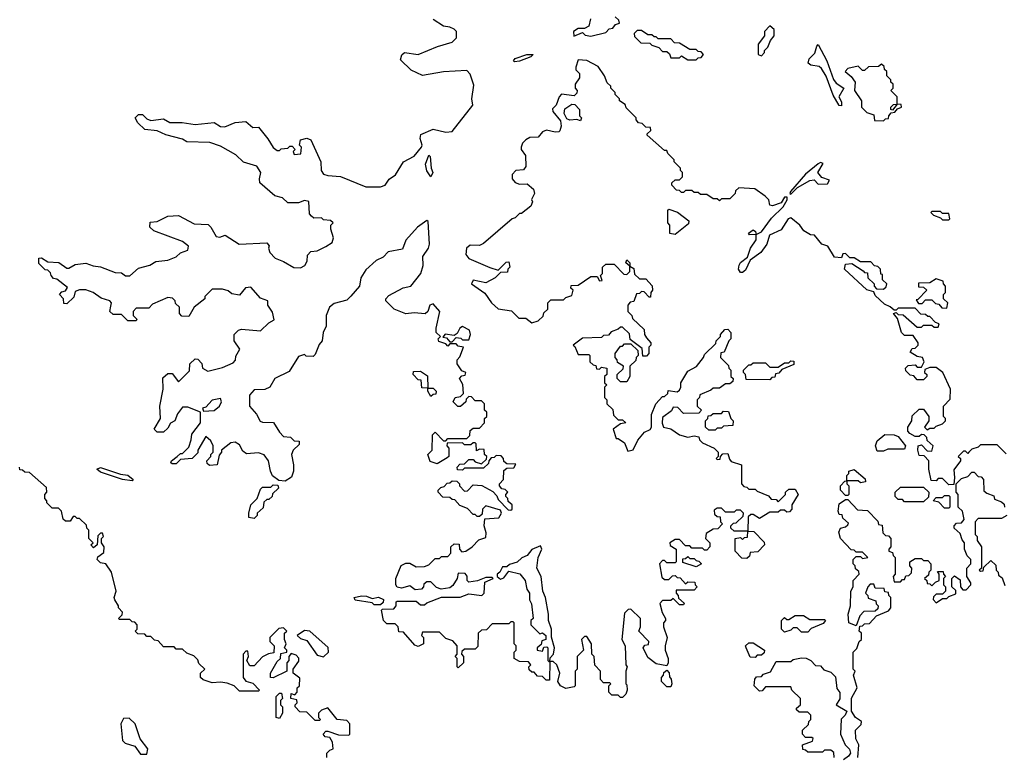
# Model space of a CAD drawing. Extents: x 2737310 to 2869991, y 870230 to 1012730.
# Tile 128 of 256: x 2858201 to 2862879, y 888850 to 892351. Entities that reach past the tile are written whole.
import ezdxf

# ---------------------------------------------------------------- set-up
doc = ezdxf.new("R2010")
doc.units = 0

msp = doc.modelspace()

# ---------------------------------------------------------------- linework, layer by layer
at = {"layer": '0CON02XD'}
for points in [[(2860231.7, 890268.3), (2860185, 890240), (2860151.7, 890251.7), (2860140, 890285), (2860160, 890305), (2860161.7, 890378.3), (2860175, 890390), (2860215, 890350), (2860225, 890350), (2860235, 890360), (2860325, 890360), (2860340, 890375), (2860341.7, 890398.3), (2860355, 890410), (2860385, 890410), (2860410, 890435), (2860410, 890455), (2860420, 890465), (2860420, 890485), (2860410, 890495), (2860410, 890525), (2860395, 890540), (2860365, 890540), (2860348.3, 890558.3), (2860335, 890560), (2860321.7, 890548.3), (2860320, 890535), (2860295, 890512.5), (2860283, 890513), (2860260, 890535), (2860270, 890555), (2860295, 890560), (2860310, 890575), (2860307, 890617), (2860290, 890645), (2860301.7, 890658.3), (2860318.3, 890661.7), (2860320, 890675), (2860301.7, 890681.7), (2860280, 890715), (2860280, 890735), (2860291.7, 890748.3), (2860310, 890795), (2860285, 890800), (2860275, 890810), (2860245, 890810), (2860235, 890800), (2860225, 890810), (2860191.7, 890821.7), (2860190, 890835), (2860200, 890845), (2860180, 890865), (2860180, 890885), (2860196.7, 890965), (2860165, 891000), (2860150, 890995), (2860140, 890965), (2860127, 890953), (2860075, 890957.5), (2860035, 890952.5), (2859980, 890975), (2859940, 891015), (2859940, 891025), (2859955, 891040), (2860023, 891077), (2860060, 891085), (2860107.5, 891145), (2860117.7, 891182.3), (2860116.2, 891225), (2860143.3, 891265), (2860148.8, 891285), (2860142.5, 891392.5), (2860135, 891396.7), (2860091.2, 891365), (2860035, 891302.5), (2860019.3, 891260.7), (2859952.3, 891247.7), (2859928.3, 891221.7), (2859895, 891206.2), (2859845, 891162.5), (2859821.2, 891125), (2859816.1, 891083.9), (2859775, 891037.5), (2859755, 891017.5), (2859695, 891002.5), (2859672.5, 890985), (2859657.5, 890945), (2859657.5, 890895), (2859642.5, 890865), (2859637.5, 890825), (2859623.3, 890806.7), (2859605, 890760), (2859595, 890750), (2859562.5, 890752.5), (2859555, 890760), (2859525, 890750), (2859481.7, 890678.3), (2859413.6, 890646.4), (2859390, 890605), (2859366.1, 890593.9), (2859315, 890592.5), (2859293, 890567), (2859292.5, 890515), (2859326.1, 890476.1), (2859343.6, 890443.6), (2859355, 890437.5), (2859407, 890437), (2859435, 890390), (2859455, 890370), (2859487, 890367), (2859505, 890350), (2859528.3, 890348.3), (2859528.3, 890331.7), (2859500, 890305), (2859492.5, 890285), (2859502.5, 890235), (2859502.5, 890205), (2859493, 890177), (2859461.7, 890158.3), (2859431.7, 890161.7), (2859403, 890183), (2859392.5, 890205), (2859382.5, 890255), (2859363, 890283), (2859335, 890292.5), (2859278.3, 890288.3), (2859260.7, 890300.7), (2859245, 890330), (2859225, 890342.5), (2859205, 890340), (2859160, 890305), (2859160, 890295), (2859148.3, 890281.7), (2859140, 890235), (2859103, 890233), (2859091.7, 890241.7), (2859090, 890255), (2859110, 890275), (2859110, 890285), (2859120, 890295), (2859120, 890325), (2859109.3, 890349.3), (2859085, 890370), (2859047.5, 890305), (2859047, 890293), (2859020, 890265), (2858965, 890260), (2858945, 890240), (2858925, 890240), (2858920, 890245), (2858922.5, 890255), (2858950, 890275), (2858965, 890290), (2858975, 890290), (2859005, 890320), (2859016.4, 890353.6), (2859018.3, 890381.7), (2859060, 890435), (2859060, 890485), (2858999.3, 890509.3), (2858975, 890510), (2858951.7, 890478.3), (2858937.5, 890445), (2858917, 890433), (2858905, 890410), (2858885, 890390), (2858855, 890390), (2858840, 890405), (2858870, 890455), (2858867.5, 890515), (2858882.5, 890595), (2858881.7, 890648.3), (2858905, 890670), (2858925, 890670), (2858955, 890630), (2859008.3, 890681.7), (2859010, 890715), (2859035, 890740), (2859048.3, 890738.3), (2859066.7, 890716.7), (2859070, 890695), (2859095, 890680), (2859165, 890697.5), (2859215, 890720), (2859227, 890733), (2859228.3, 890751.7), (2859247.5, 890785), (2859220, 890825), (2859220, 890855), (2859240, 890875), (2859255, 890880), (2859345, 890872.5), (2859385, 890910), (2859410, 890925), (2859401.7, 890961.7), (2859380, 890995), (2859380, 891015), (2859345, 891027.5), (2859299.3, 891079.3), (2859273.9, 891076.1), (2859245, 891042.5), (2859208.3, 891048.3), (2859191.7, 891061.7), (2859165, 891070), (2859115, 891070), (2859080, 891035), (2859080, 891025), (2859030, 890985), (2859005, 890940), (2858971.7, 890941.7), (2858960, 890955), (2858960, 890985), (2858941.7, 891001.7), (2858940, 891015), (2858927, 891027), (2858905, 891030), (2858831.7, 890998.3), (2858815, 890980), (2858755, 890980), (2858740, 890965), (2858740, 890945), (2858758.3, 890928.3), (2858755, 890920), (2858715, 890920), (2858685, 890950), (2858645, 890950), (2858630, 890965), (2858635, 890990), (2858637.5, 891005), (2858630, 891015), (2858588.3, 891028.3), (2858550, 891055), (2858515, 891067.5), (2858485, 891067.5), (2858465, 891060), (2858458.3, 891031.7), (2858425, 891000), (2858411.7, 891001.7), (2858410, 891025), (2858390, 891045), (2858401.7, 891058.3), (2858418.3, 891061.7), (2858428.3, 891078.3), (2858378.3, 891118.3), (2858361.7, 891121.7), (2858350, 891135), (2858348.3, 891148.3), (2858335, 891160), (2858321.7, 891161.7), (2858291.7, 891191.7), (2858291.7, 891218.3), (2858305, 891220), (2858335, 891200), (2858387, 891197), (2858425, 891170), (2858435, 891170), (2858465, 891187.5), (2858515, 891193.3), (2858550.7, 891180.7), (2858585, 891176.7), (2858655, 891150), (2858685, 891147.5), (2858703.6, 891133.6), (2858725, 891133.3), (2858765, 891170), (2858820, 891185), (2858848.3, 891201.7), (2858905, 891207.5), (2858945, 891223.3), (2858965, 891242.5), (2859000, 891255), (2859002.5, 891275), (2858975, 891296.7), (2858838.3, 891348.3), (2858820, 891365), (2858821.7, 891388.3), (2858855, 891392.5), (2858905, 891417.5), (2858955, 891420), (2859030.7, 891380.7), (2859097, 891377), (2859110, 891365), (2859135, 891320), (2859151.7, 891318.3), (2859177, 891327), (2859243.6, 891283.6), (2859375, 891290), (2859387, 891277), (2859382.5, 891265), (2859390, 891245), (2859415, 891217.5), (2859455, 891202.5), (2859503.6, 891173.6), (2859535, 891172.5), (2859556.4, 891183.6), (2859566.7, 891203.3), (2859568.3, 891231.7), (2859585, 891250), (2859615, 891252.5), (2859655, 891273.3), (2859685, 891292.5), (2859692.5, 891315), (2859680, 891355), (2859680, 891375), (2859690, 891385), (2859677, 891397), (2859645, 891400), (2859635, 891410), (2859598.3, 891408.3), (2859587, 891417), (2859578.3, 891428.3), (2859575, 891487.5), (2859555, 891492.5), (2859525, 891480), (2859475, 891480), (2859450, 891505), (2859413.9, 891513.9), (2859342.5, 891575), (2859340, 891595), (2859346.7, 891625), (2859327.5, 891655), (2859265, 891673.3), (2859228.8, 891708.8), (2859155, 891750), (2859105, 891768), (2858995, 891770), (2858975, 891783.3), (2858895, 891803.3), (2858855, 891822.5), (2858795, 891830), (2858761.7, 891861.7), (2858750, 891885), (2858765, 891900), (2858785, 891900), (2858805, 891880), (2858825, 891872.5), (2858885, 891880), (2858915, 891862.5), (2858973, 891863), (2859035, 891852.5), (2859125, 891862.5), (2859155, 891843.3), (2859175, 891841.2), (2859225, 891862.5), (2859275, 891867.5), (2859308.3, 891838.3), (2859335, 891840), (2859380, 891785), (2859405, 891743.3), (2859425, 891730), (2859435, 891730), (2859443, 891737), (2859475, 891740), (2859485, 891750), (2859495, 891750), (2859510, 891735), (2859500, 891725), (2859505, 891710), (2859537, 891713), (2859540, 891745), (2859530, 891755), (2859535, 891780), (2859565, 891787.5), (2859585, 891780), (2859631.2, 891675), (2859633.9, 891633.9), (2859645, 891617.5), (2859665, 891610), (2859725, 891606.2), (2859845, 891556.2), (2859915, 891557.5), (2859937.5, 891565), (2859956.1, 891593.9), (2859985.8, 891614.2), (2860023.8, 891675), (2860075, 891703.3), (2860110, 891745), (2860113.8, 891755), (2860103.6, 891786.4), (2860107.5, 891805), (2860165, 891830.8), (2860225, 891816), (2860255, 891820), (2860353.8, 891945), (2860348.8, 891975), (2860359.3, 892039.3), (2860341.7, 892091.7), (2860325, 892110), (2860215, 892103.3), (2860115, 892086.2), (2860060.9, 892110.9), (2860010.7, 892160.7), (2860016.4, 892183.6), (2860030, 892195), (2860095, 892186.2), (2860186.1, 892223.9), (2860256.1, 892243.9), (2860276.7, 892265), (2860276.7, 892295), (2860266, 892306), (2860245, 892316), (2860215, 892320), (2860165, 892352)], [(2860913.3, 892355), (2860905, 892320), (2860885, 892310), (2860855, 892310), (2860832.5, 892295), (2860833, 892273), (2860875, 892290), (2860888.3, 892278.3), (2860915, 892272.5)], [(2860915, 892272.5), (2860985, 892290), (2861001.7, 892308.3), (2861018.3, 892311.7), (2861031.7, 892328.3), (2861050, 892335), (2861048.3, 892348.3), (2861030, 892365)], [(2861415, 892160), (2861425, 892170), (2861438.3, 892171.7), (2861450, 892185), (2861438.3, 892198.3), (2861425, 892200), (2861415, 892210), (2861385, 892210), (2861335, 892240), (2861311.7, 892241.7), (2861295, 892260), (2861235, 892260), (2861225, 892270), (2861215, 892270), (2861205, 892280), (2861185, 892280), (2861155, 892300), (2861135, 892300), (2861120, 892285), (2861121.7, 892271.7), (2861151.7, 892241.7), (2861195, 892240), (2861205, 892230), (2861238.3, 892218.3), (2861255, 892200), (2861275, 892200), (2861288.3, 892188.3), (2861295, 892170), (2861335, 892170), (2861345, 892180), (2861375, 892160), (2861415, 892160)], [(2861725, 892180), (2861740, 892195), (2861740, 892205), (2861755, 892220), (2861767.5, 892252.5), (2861786.2, 892275), (2861786.2, 892305), (2861765, 892322.5), (2861740, 892295), (2861740, 892275), (2861710, 892235), (2861710, 892185), (2861725, 892180)], [(2862105, 891942.5), (2862095, 891943.8), (2862065, 891992.5), (2862032, 892082), (2862010, 892120), (2861998.8, 892128.8), (2861960, 892135), (2861947.5, 892145), (2861952, 892165), (2861978.3, 892191.7), (2861987.5, 892225), (2861995, 892232.5), (2862036, 892155), (2862067.1, 892067.1), (2862080, 892050), (2862115.8, 892025.8), (2862092.5, 891985), (2862105, 891960), (2862105, 891942.5)], [(2862888.3, 890288.3), (2862845, 890330), (2862765, 890330), (2862755, 890320), (2862725, 890310), (2862710, 890295), (2862705, 890290), (2862695, 890300), (2862685, 890300), (2862660, 890275), (2862670, 890265), (2862670, 890255), (2862638.3, 890211.7), (2862642.5, 890175), (2862638.3, 890141.7), (2862615, 890140), (2862585, 890170), (2862565, 890170), (2862555, 890160), (2862531.7, 890161.7), (2862520, 890215), (2862520, 890255), (2862498.3, 890278.3), (2862475, 890280), (2862467.5, 890305), (2862470, 890325), (2862485, 890330), (2862511.7, 890301.7), (2862535, 890300), (2862540, 890325), (2862511.7, 890351.7), (2862510, 890365), (2862498.3, 890378.3), (2862485, 890380), (2862475, 890370), (2862455, 890370), (2862430, 890385), (2862420, 890395), (2862420, 890415), (2862440, 890445), (2862441.7, 890468.3), (2862475, 890500), (2862495, 890500), (2862520, 890465), (2862520, 890445), (2862500, 890415), (2862511.7, 890401.7), (2862525, 890410), (2862545, 890410), (2862555, 890420), (2862585, 890430), (2862600, 890445), (2862600, 890455), (2862590, 890465), (2862590, 890515), (2862621.7, 890548.3), (2862622.5, 890595), (2862587.5, 890675), (2862555, 890697.5), (2862525, 890697.5), (2862501.7, 890688.3), (2862500, 890675), (2862510, 890665), (2862510, 890655), (2862495, 890640), (2862465, 890640), (2862448.3, 890658.3), (2862431.7, 890661.7), (2862411.7, 890681.7), (2862410, 890695), (2862421.7, 890708.3), (2862455, 890710), (2862465, 890700), (2862485, 890700), (2862497.5, 890725), (2862490, 890745), (2862465, 890750), (2862431.7, 890771.7), (2862441.7, 890788.3), (2862455, 890790), (2862470, 890805), (2862470, 890815), (2862445, 890850), (2862405, 890850), (2862390, 890865), (2862371.7, 890931.7), (2862352.5, 890955), (2862365, 890960), (2862375, 890950), (2862398.3, 890948.3), (2862465, 890890), (2862485, 890890), (2862495, 890900), (2862535, 890900), (2862545, 890890), (2862565, 890890), (2862570, 890905), (2862551.7, 890911.7), (2862525, 890940), (2862515, 890940), (2862505, 890950), (2862481.7, 890951.7), (2862455, 890980), (2862375, 890980), (2862365, 890970), (2862355, 890970), (2862337, 890987), (2862309.3, 890999.3), (2862265, 891040), (2862258.3, 891058.3), (2862225, 891067.5), (2862120, 891165), (2862125, 891190), (2862155, 891192.5), (2862208.3, 891158.3), (2862215, 891150), (2862228.3, 891148.3), (2862230, 891125), (2862260, 891095), (2862260, 891085), (2862271.7, 891071.7), (2862305, 891070), (2862318.3, 891081.7), (2862320, 891095), (2862300, 891115), (2862300, 891140), (2862291.7, 891141.7), (2862290, 891165), (2862278.3, 891178.3), (2862261.7, 891181.7), (2862245, 891200), (2862195, 891200), (2862165, 891220), (2862145, 891220), (2862125, 891240), (2862111.7, 891238.3), (2862105, 891220), (2862071.7, 891221.7), (2862040, 891275), (2862012.5, 891285), (2861977, 891327), (2861958.3, 891328.3), (2861927, 891347), (2861907.5, 891375), (2861865, 891410), (2861852.5, 891405), (2861818.3, 891351.7), (2861763.6, 891326.4), (2861750, 891285), (2861722.5, 891245), (2861671.7, 891208.3), (2861649.3, 891160.7), (2861635, 891150), (2861625, 891150), (2861616.7, 891165), (2861618.8, 891185), (2861625, 891196.7), (2861658.3, 891221.7), (2861673.3, 891265), (2861700, 891305), (2861700, 891330), (2861668.3, 891328.3), (2861663, 891337), (2861685, 891352.5), (2861697.5, 891345), (2861700, 891330), (2861725, 891342.5), (2861772, 891408), (2861828.3, 891461.7), (2861846.7, 891495), (2861847.5, 891507.5), (2861835, 891507.5), (2861818.8, 891481.2), (2861777, 891467), (2861765, 891470), (2861760, 891495), (2861743, 891513), (2861693, 891547), (2861618.3, 891551.7), (2861601.7, 891538.3), (2861600, 891525), (2861575, 891500), (2861535, 891500), (2861525, 891490), (2861515, 891500), (2861495, 891500), (2861465, 891520), (2861435, 891520), (2861425, 891530), (2861405, 891530), (2861395, 891540), (2861365, 891540), (2861355, 891530), (2861345, 891530), (2861335, 891540), (2861321.7, 891541.7), (2861300, 891565), (2861300, 891575), (2861315, 891590), (2861335, 891590), (2861350, 891605), (2861350, 891625), (2861340, 891635), (2861340, 891645), (2861310, 891675), (2861310, 891685), (2861280, 891715), (2861275, 891730), (2861265, 891730), (2861181.7, 891801.7), (2861181.7, 891808.3), (2861200, 891825), (2861198.3, 891838.3), (2861175, 891840), (2861158.3, 891858.3), (2861141.7, 891861.7), (2861130, 891875), (2861130, 891885), (2861081.7, 891931.7), (2861078.3, 891948.3), (2861050, 891965), (2861050, 891975), (2861030, 891995), (2861030, 892005), (2861010, 892025), (2861010, 892035), (2860991.7, 892051.7), (2860980, 892085), (2860949.3, 892129.3), (2860895, 892157.5), (2860855, 892160), (2860842.5, 892125), (2860843, 892113), (2860860, 892095), (2860860, 892075), (2860840, 892045), (2860840, 892025), (2860850, 892015), (2860848.3, 892001.7), (2860835, 891990), (2860775, 891997.5), (2860763.3, 891985), (2860750, 891945), (2860733, 891927), (2860733.3, 891915), (2860770, 891870), (2860773.8, 891845), (2860767, 891823), (2860762.5, 891817.5), (2860745, 891816.7), (2860703.6, 891826.4), (2860685, 891817.5), (2860665, 891793.3), (2860625, 891791.2), (2860605, 891780), (2860590, 891765), (2860583.3, 891745), (2860583.8, 891735), (2860604, 891705), (2860606.4, 891653.6), (2860595, 891637.5), (2860557.5, 891635), (2860540, 891615), (2860540, 891595), (2860555, 891576.7), (2860575, 891570), (2860611.7, 891571.7), (2860642.5, 891545), (2860647.5, 891525), (2860633, 891497), (2860637.5, 891485), (2860630, 891465), (2860585, 891430), (2860575, 891430), (2860555, 891410), (2860540, 891405), (2860405, 891287.5), (2860385, 891277.5), (2860340.7, 891279.3), (2860323.3, 891265), (2860321.2, 891235), (2860335, 891216.7), (2860435, 891173.8), (2860475, 891160), (2860511.7, 891198.3), (2860525, 891200), (2860530, 891175), (2860520, 891165), (2860518.3, 891151.7), (2860485, 891150), (2860460, 891125), (2860415, 891100), (2860355, 891112.5), (2860347.5, 891095), (2860411.2, 891051.2), (2860443.3, 891005), (2860475, 890976.7), (2860537, 890967), (2860573, 890933), (2860605, 890932.5), (2860635, 890910), (2860665, 890920), (2860688.3, 890941.7), (2860691.7, 890958.3), (2860710, 890975), (2860710, 891005), (2860725, 891020), (2860785, 891020), (2860795, 891030), (2860825, 891040), (2860830, 891065), (2860820, 891075), (2860821.7, 891088.3), (2860855, 891090), (2860915, 891130), (2860945, 891130), (2860955, 891110), (2860968.3, 891111.7), (2860960, 891135), (2860970, 891145), (2860970, 891175), (2860985, 891190), (2861025, 891190), (2861071.7, 891141.7), (2861085, 891140), (2861100, 891155), (2861100, 891180), (2861080, 891195), (2861085, 891210), (2861100, 891195), (2861100, 891180), (2861118.3, 891168.3), (2861121.7, 891141.7), (2861145, 891120), (2861175, 891120), (2861206.4, 891086.4), (2861207.5, 891065), (2861200, 891055), (2861198.3, 891031.7), (2861191.7, 891031.7), (2861168.3, 891058.3), (2861155, 891060), (2861145, 891050), (2861131.7, 891048.3), (2861118.3, 891011.7), (2861101.7, 891008.3), (2861090, 890995), (2861090, 890965), (2861110, 890945), (2861111.7, 890931.7), (2861168.3, 890878.3), (2861170, 890855), (2861178.3, 890838.3), (2861200, 890815), (2861200, 890805), (2861190, 890795), (2861190, 890765), (2861178.3, 890751.7), (2861161.7, 890751.7), (2861158.3, 890788.3), (2861101.7, 890831.7), (2861098.3, 890858.3), (2861065, 890890), (2861055, 890890), (2861045, 890880), (2861011.7, 890868.3), (2860998.3, 890851.7), (2860975, 890850), (2860965, 890840), (2860875, 890837.5), (2860830, 890805), (2860838.3, 890798.3), (2860855, 890760), (2860905, 890760), (2860910, 890755), (2860910, 890725), (2860925, 890710), (2860938.3, 890708.3), (2860941.7, 890691.7), (2860955, 890690), (2860965, 890700), (2860990, 890695), (2860990, 890665), (2860980, 890655), (2860980, 890625), (2860990, 890615), (2860980, 890605), (2860980, 890555), (2860990, 890545), (2860990, 890525), (2861018.3, 890498.3), (2861021.7, 890471.7), (2861045, 890450), (2861065, 890450), (2861080, 890435), (2861055, 890430), (2861020, 890405)], [(2860551.2, 892151.2), (2860547.5, 892155), (2860555, 892166), (2860610, 892185), (2860640, 892185), (2860630, 892175), (2860575, 892154), (2860551.2, 892151.2)], [(2862305, 891870), (2862315, 891880), (2862328.3, 891881.7), (2862330, 891895), (2862341.7, 891908.3), (2862358.3, 891911.7), (2862371.7, 891928.3), (2862390, 891935), (2862388.3, 891948.3), (2862370, 891950), (2862348.3, 891921.7), (2862340, 891925), (2862340, 891935), (2862351.7, 891948.3), (2862370, 891950), (2862370, 891985), (2862340, 892015), (2862350, 892025), (2862350, 892045), (2862340, 892055), (2862340, 892065), (2862320, 892085), (2862320, 892105), (2862310, 892115), (2862308.3, 892128.3), (2862295, 892140), (2862281.7, 892128.3), (2862233, 892127), (2862215, 892110), (2862205, 892110), (2862185, 892130), (2862135, 892120), (2862122.5, 892105), (2862151.7, 892081.7), (2862170, 892055), (2862167.5, 892015), (2862200, 891965), (2862200, 891935), (2862225, 891910), (2862258.3, 891898.3), (2862261.7, 891871.7), (2862305, 891870)], [(2860865, 891870), (2860847.5, 891877.5), (2860815, 891873.8), (2860800, 891880), (2860787.5, 891905), (2860791.7, 891928.3), (2860825, 891950), (2860838.3, 891948.3), (2860860, 891925), (2860860, 891895), (2860870, 891885), (2860865, 891870)], [(2860155, 891604), (2860135, 891632.5), (2860128.8, 891665), (2860145, 891707.5), (2860151.7, 891701.7), (2860156, 891646), (2860163.3, 891625), (2860155, 891604)], [(2861865, 891522.5), (2861896.7, 891553.3), (2861955, 891587.5), (2861975, 891590), (2861995, 891570), (2862038.3, 891571.7), (2862048.3, 891588.3), (2862011.7, 891601.7), (2861992.5, 891625), (2862017.5, 891667.5), (2862005, 891672.5), (2861995, 891666.7), (2861933.6, 891616.4), (2861862.5, 891535), (2861860, 891525), (2861865, 891522.5)], [(2861315, 891330), (2861290, 891335), (2861290, 891375), (2861280, 891385), (2861280, 891445), (2861285, 891450), (2861327, 891437), (2861380, 891395), (2861378.3, 891381.7), (2861315, 891330)], [(2862615, 891400), (2862620, 891405), (2862615, 891430), (2862585, 891430), (2862575, 891440), (2862535, 891440), (2862530, 891435), (2862541.7, 891421.7), (2862575, 891410), (2862585, 891400), (2862615, 891400)], [(2862605, 890980), (2862610, 891005), (2862590, 891025), (2862590, 891045), (2862600, 891055), (2862600, 891085), (2862590, 891095), (2862588.3, 891108.3), (2862555, 891120), (2862525, 891100), (2862471.7, 891098.3), (2862471.7, 891081.7), (2862495, 891080), (2862510, 891065), (2862468.3, 891021.7), (2862460, 891020), (2862471.7, 891001.7), (2862488.3, 891001.7), (2862505, 891020), (2862535, 891020), (2862551.7, 891001.7), (2862568.3, 890998.3), (2862581.7, 890981.7), (2862605, 890980)], [(2861020, 890405), (2861035, 890360), (2861045, 890360), (2861075, 890340), (2861090, 890300), (2861115, 890307.5), (2861137.7, 890352.3), (2861170, 890390), (2861196.4, 890403.6), (2861202.5, 890415), (2861202.5, 890475), (2861223.9, 890526.1), (2861255, 890560), (2861265, 890560), (2861280, 890575), (2861281.7, 890588.3), (2861325, 890582.5), (2861335, 890590), (2861342.5, 890605), (2861342.5, 890625), (2861375, 890680), (2861416.4, 890703.6), (2861450, 890745), (2861455, 890760), (2861508.3, 890811.7), (2861510, 890825), (2861530, 890845), (2861530, 890855), (2861551.7, 890878.3), (2861565, 890880), (2861580, 890865), (2861580, 890835), (2861570, 890825), (2861548.3, 890771.7), (2861531.7, 890768.3), (2861530, 890745), (2861568.3, 890708.3), (2861570, 890695), (2861580, 890685), (2861580, 890655), (2861590, 890645), (2861588.3, 890631.7), (2861575, 890620), (2861555, 890620), (2861525, 890600), (2861495, 890600), (2861485, 890590), (2861431.7, 890568.3), (2861430, 890555), (2861420, 890545), (2861420, 890515), (2861440, 890495), (2861428.3, 890481.7), (2861355, 890480), (2861328.3, 890508.3), (2861305, 890510), (2861298.3, 890491.7), (2861255, 890460), (2861253, 890433), (2861260, 890415), (2861295, 890406.7), (2861335, 890378.8), (2861375, 890366.7), (2861405, 890372.5), (2861428.3, 890368.3), (2861430, 890355), (2861445, 890340), (2861500, 890315), (2861520, 890295), (2861520, 890275), (2861510, 890265), (2861515, 890260), (2861528.3, 890261.7), (2861530, 890275), (2861541.7, 890288.3), (2861565, 890290), (2861572.5, 890262.5), (2861581.7, 890251.7), (2861630, 890235), (2861630, 890145), (2861641.7, 890131.7), (2861655, 890130), (2861665, 890120), (2861695, 890120), (2861705, 890110), (2861758.3, 890088.3), (2861771.7, 890071.7), (2861795, 890070), (2861805, 890060), (2861840, 890095), (2861840, 890105), (2861855, 890120), (2861885, 890120), (2861900, 890095), (2861870, 890045), (2861870, 890025), (2861858.3, 890011.7), (2861845, 890010), (2861835, 890020), (2861815, 890020), (2861805, 890010), (2861765, 890010), (2861715, 889980), (2861685, 890000), (2861675, 890000), (2861661.7, 889988.3), (2861660, 889920), (2861688.3, 889918.3), (2861738.3, 889868.3), (2861740, 889855), (2861708.3, 889821.7), (2861671.7, 889818.3), (2861668.3, 889801.7), (2861655, 889790), (2861631.7, 889791.7), (2861600, 889825), (2861600, 889885), (2861625, 889890), (2861635, 889880), (2861645, 889890), (2861658.3, 889891.7), (2861660, 889920), (2861595, 889920), (2861580, 889935), (2861580, 889945), (2861591.7, 889958.3), (2861605, 889960), (2861638.3, 889991.7), (2861640, 890005), (2861625, 890020), (2861605, 890020), (2861595, 890010), (2861555, 890010), (2861535, 890030), (2861515, 890030), (2861500, 890020), (2861501.7, 890001.7), (2861515, 889990), (2861528.3, 889988.3), (2861530, 889965), (2861540, 889955), (2861518.3, 889931.7), (2861495, 889930), (2861461.7, 889908.3), (2861460, 889885), (2861480, 889865), (2861480, 889845), (2861465, 889830), (2861455, 889830), (2861445, 889840), (2861395, 889840), (2861385, 889850), (2861365, 889850), (2861335, 889880), (2861315, 889880), (2861290, 889865), (2861291.7, 889851.7), (2861320, 889835), (2861320, 889775), (2861315, 889770), (2861275, 889770), (2861265, 889780), (2861255, 889780), (2861240, 889765), (2861251.7, 889701.7), (2861265, 889690), (2861285, 889690), (2861301.7, 889708.3), (2861315, 889710), (2861325, 889700), (2861338.3, 889698.3), (2861365, 889670), (2861375, 889680), (2861408.3, 889678.3), (2861410, 889665), (2861420, 889655), (2861405, 889640), (2861320, 889640), (2861320, 889625), (2861330, 889615), (2861331.7, 889601.7), (2861358.3, 889578.3), (2861355, 889570), (2861335, 889570), (2861305, 889600), (2861295, 889590), (2861255, 889590), (2861243, 889577), (2861253, 889533), (2861270, 889505), (2861270, 889495), (2861260, 889485), (2861260, 889465), (2861277.5, 889415), (2861267.5, 889375), (2861267.5, 889355), (2861282.5, 889315), (2861282.5, 889295), (2861275, 889280), (2861225, 889290), (2861185, 889320), (2861162.5, 889365), (2861171.7, 889378.3), (2861188.3, 889381.7), (2861190, 889395), (2861142.5, 889445), (2861150, 889465), (2861150, 889505), (2861105, 889550), (2861091.7, 889548.3), (2861075, 889530), (2861062.5, 889405), (2861077.5, 889375), (2861080, 889285), (2861087.5, 889275), (2861080, 889255), (2861080, 889195), (2861085, 889190), (2861087.5, 889165), (2861080, 889145), (2861065, 889130), (2861055, 889130), (2861045, 889140), (2861015, 889140), (2861000, 889155), (2861000, 889185), (2861010, 889195), (2861005, 889200), (2860975, 889200), (2860960, 889215), (2860960, 889255), (2860933, 889283), (2860930, 889325), (2860920, 889335), (2860917.5, 889385), (2860895, 889420), (2860885, 889420), (2860870, 889405), (2860880, 889355), (2860850, 889325), (2860850, 889265), (2860840, 889255), (2860840, 889185), (2860835, 889180), (2860795, 889172.5), (2860770, 889185), (2860757.5, 889205), (2860767.5, 889245), (2860752.5, 889285), (2860735, 889300), (2860720, 889300), (2860718.3, 889211.7), (2860701.7, 889211.7), (2860685, 889230), (2860661.7, 889231.7), (2860645, 889250), (2860635, 889250), (2860621.7, 889261.7), (2860620, 889275), (2860630, 889285), (2860618.3, 889298.3), (2860575, 889300), (2860550, 889315), (2860550, 889345), (2860560, 889355), (2860560, 889375), (2860550, 889385), (2860550, 889485), (2860545, 889490), (2860535, 889490), (2860525, 889480), (2860445, 889480), (2860418.3, 889451.7), (2860395, 889450), (2860380, 889435), (2860378.3, 889371.7), (2860365, 889360), (2860315, 889360), (2860301.7, 889348.3), (2860300, 889335), (2860310, 889325), (2860310, 889295), (2860285, 889270), (2860280, 889275), (2860280, 889315), (2860270, 889325), (2860280, 889335), (2860280, 889375), (2860258.3, 889398.3), (2860225, 889410), (2860195, 889440), (2860115, 889440), (2860110, 889425), (2860120, 889415), (2860120, 889385), (2860095, 889372.5), (2860078.3, 889378.3), (2860025, 889440), (2860001.7, 889441.7), (2860000, 889465), (2859985, 889480), (2859945, 889480), (2859930, 889495), (2859920, 889545), (2859925, 889550), (2859978.3, 889551.7), (2859990, 889565), (2859990, 889585), (2859995, 889587.5), (2860085, 889587.5), (2860105, 889570), (2860125, 889570), (2860135, 889580), (2860205, 889606.7), (2860293, 889607), (2860335, 889622.5), (2860396.4, 889613.6), (2860407.5, 889625), (2860411.7, 889678.3), (2860450, 889695), (2860445, 889700), (2860415, 889700), (2860376.4, 889683.6), (2860335, 889677.5), (2860327.5, 889685), (2860327, 889707), (2860318.3, 889718.3), (2860285, 889720), (2860280, 889695), (2860258.8, 889661.2), (2860245, 889651.2), (2860203.9, 889643.9), (2860181.7, 889651.7), (2860155, 889680), (2860135, 889680), (2860121.7, 889668.3), (2860120, 889655), (2860110, 889645), (2860080.7, 889640.7), (2860055, 889660), (2860015, 889650), (2859994.1, 889654.1), (2859987.5, 889665), (2859987.5, 889695), (2860013.6, 889756.4), (2860035, 889767.5), (2860055, 889767.5), (2860085, 889750), (2860125, 889752.5), (2860145, 889760), (2860175, 889790), (2860195, 889790), (2860205, 889800), (2860235, 889800), (2860250, 889815), (2860250, 889845), (2860265, 889860), (2860288.3, 889858.3), (2860290, 889835), (2860301.7, 889821.7), (2860320, 889825), (2860350, 889845), (2860381.7, 889878.3), (2860415, 889890), (2860417, 889913), (2860407.5, 889945), (2860411.7, 889978.3), (2860477, 889983), (2860490, 890005), (2860485, 890020), (2860415, 890040), (2860400, 890025), (2860398.3, 890001.7), (2860385, 889990), (2860375, 889990), (2860365, 890000), (2860355, 890000), (2860328.3, 890028.3), (2860291.7, 890041.7), (2860268.3, 890068.3), (2860255, 890070), (2860245, 890080), (2860211.7, 890081.7), (2860190, 890105), (2860190, 890115), (2860201.7, 890128.3), (2860218.3, 890131.7), (2860231.7, 890148.3), (2860245, 890150), (2860255, 890160), (2860278.3, 890158.3), (2860290, 890145), (2860290, 890135), (2860315, 890110), (2860328.3, 890111.7), (2860355, 890140), (2860397, 890137), (2860448.3, 890108.3), (2860468.3, 890088.3), (2860475, 890070), (2860521.7, 890021.7), (2860535, 890020), (2860540, 890025), (2860540, 890045), (2860521.7, 890061.7), (2860520, 890075), (2860510, 890085), (2860510, 890095), (2860520, 890105), (2860508.3, 890118.3), (2860491.7, 890121.7), (2860480, 890135), (2860480, 890145), (2860500, 890165), (2860501.7, 890208.3), (2860515, 890220), (2860548.3, 890221.7), (2860558.3, 890238.3), (2860515, 890240), (2860501.7, 890251.7), (2860500, 890265), (2860488.3, 890278.3), (2860465, 890280), (2860455, 890270), (2860441.7, 890268.3), (2860430, 890255), (2860428.3, 890241.7), (2860405, 890220), (2860315, 890220), (2860305, 890210), (2860281.7, 890211.7), (2860280, 890225), (2860291.7, 890238.3), (2860315, 890240), (2860335, 890260), (2860355, 890260), (2860365, 890250), (2860395, 890240), (2860418.3, 890261.7), (2860420, 890275), (2860410, 890285), (2860408.3, 890308.3), (2860385, 890310), (2860371.7, 890301.7), (2860370, 890335), (2860365, 890340), (2860355, 890340), (2860345, 890330), (2860315, 890330), (2860305, 890340), (2860231.7, 890338.3), (2860230, 890325), (2860240, 890315), (2860240, 890275), (2860231.7, 890268.3)], [(2860255, 890820), (2860275, 890840), (2860297, 890837), (2860305, 890830), (2860335, 890830), (2860342.5, 890855), (2860337.5, 890875), (2860305, 890892.5), (2860292.5, 890885), (2860280, 890860), (2860265, 890850), (2860223, 890857), (2860211.7, 890841.7), (2860228.3, 890838.3), (2860245, 890820), (2860255, 890820)], [(2861085, 890630), (2861055, 890630), (2861040, 890645), (2861040, 890665), (2861068.3, 890691.7), (2861070, 890705), (2861041.7, 890721.7), (2861040, 890735), (2861030, 890745), (2861030, 890765), (2861055, 890800), (2861065, 890800), (2861075, 890810), (2861105, 890810), (2861138.3, 890778.3), (2861140, 890755), (2861130, 890745), (2861128.3, 890731.7), (2861100, 890705), (2861100, 890655), (2861085, 890630)], [(2861765, 890640), (2861651.7, 890641.7), (2861650, 890665), (2861640, 890675), (2861640, 890685), (2861665, 890710), (2861675, 890710), (2861685, 890720), (2861745, 890720), (2861765, 890700), (2861805, 890700), (2861835, 890720), (2861855, 890720), (2861865, 890730), (2861878.3, 890728.3), (2861878.3, 890711.7), (2861821.7, 890688.3), (2861808.3, 890671.7), (2861791.7, 890668.3), (2861788.3, 890651.7), (2861775, 890650), (2861765, 890640)], [(2860155, 890560), (2860140, 890585), (2860140, 890600), (2860111.7, 890601.7), (2860108.3, 890638.3), (2860095, 890640), (2860070, 890665), (2860071.7, 890678.3), (2860105, 890680), (2860138.3, 890658.3), (2860140, 890600), (2860165, 890600), (2860180, 890585), (2860178.3, 890571.7), (2860165, 890570), (2860155, 890560)], [(2859075, 890490), (2859125, 890493.3), (2859150, 890515), (2859160, 890535), (2859155, 890550), (2859115, 890542.5), (2859085, 890510), (2859070, 890505), (2859075, 890490)], [(2861505, 890400), (2861475, 890400), (2861460, 890415), (2861460, 890445), (2861470, 890455), (2861471.7, 890468.3), (2861485, 890470), (2861495, 890480), (2861535, 890480), (2861545, 890490), (2861568.3, 890488.3), (2861580, 890455), (2861590, 890445), (2861588.3, 890421.7), (2861545, 890420), (2861535, 890410), (2861515, 890410), (2861505, 890400)], [(2862305, 890300), (2862275, 890300), (2862267.5, 890325), (2862275, 890350), (2862310.7, 890379.3), (2862355, 890377.5), (2862375, 890370), (2862410, 890325), (2862405, 890310), (2862325, 890310), (2862305, 890300)], [(2859660, 888845), (2859660, 888865), (2859675, 888880), (2859690, 888885), (2859687, 888917), (2859675, 888940), (2859653, 888943), (2859642.5, 888955), (2859655, 888970), (2859665, 888970), (2859715, 888952.5), (2859765, 888950), (2859770, 888955), (2859770, 889005), (2859755, 889020), (2859710, 889025), (2859665, 889080), (2859635, 889070), (2859620, 889055), (2859620, 889035), (2859630, 889025), (2859625, 889020), (2859605, 889020), (2859565, 889060), (2859531.7, 889061.7), (2859510, 889085), (2859510, 889095), (2859520, 889105), (2859518.3, 889118.3), (2859490, 889125), (2859491.7, 889148.3), (2859508.3, 889141.7), (2859520, 889155), (2859520, 889175), (2859530, 889185), (2859531.7, 889221.7), (2859500, 889245), (2859500, 889265), (2859527, 889303), (2859527, 889317), (2859515, 889330), (2859491.7, 889338.3), (2859480, 889325), (2859480, 889305), (2859470, 889295), (2859470, 889255), (2859405, 889222.5), (2859392.5, 889225), (2859393.3, 889245), (2859425, 889300), (2859440, 889315), (2859441.7, 889338.3), (2859470, 889345), (2859470, 889355), (2859460, 889365), (2859467.5, 889385), (2859460, 889405), (2859460, 889435), (2859470, 889445), (2859455, 889460), (2859431.7, 889458.3), (2859390, 889415), (2859390, 889395), (2859410, 889375), (2859408.3, 889341.7), (2859383, 889337), (2859355, 889322.5), (2859315, 889280), (2859295, 889280), (2859280, 889305), (2859287.5, 889325), (2859285, 889350), (2859275, 889350), (2859262.5, 889335), (2859262.5, 889225), (2859275, 889207.5), (2859308.3, 889198.3), (2859340, 889165), (2859335, 889160), (2859245, 889160), (2859220, 889185), (2859187, 889197), (2859155, 889202.5), (2859115, 889200), (2859073, 889213), (2859060, 889225), (2859060, 889245), (2859080, 889265), (2859051.7, 889291.7), (2859048.3, 889308.3), (2859028.3, 889328.3), (2858995, 889340), (2858975, 889360), (2858945, 889360), (2858935, 889370), (2858885, 889370), (2858858.3, 889398.3), (2858841.7, 889401.7), (2858825, 889420), (2858805, 889420), (2858795, 889430), (2858761.7, 889431.7), (2858750, 889445), (2858760, 889455), (2858760, 889475), (2858748.3, 889488.3), (2858735, 889490), (2858725, 889500), (2858675, 889500), (2858670, 889505), (2858688.3, 889521.7), (2858690, 889535), (2858670, 889555), (2858670, 889565), (2858653, 889593), (2858650, 889605), (2858660, 889635), (2858637.5, 889725), (2858610, 889765), (2858585, 889770), (2858570, 889785), (2858571.7, 889798.3), (2858601.7, 889818.3), (2858602.5, 889845), (2858590, 889865), (2858590, 889885), (2858600, 889895), (2858595, 889910), (2858585, 889910), (2858571.7, 889898.3), (2858570, 889855), (2858551.7, 889841.7), (2858540, 889855), (2858550, 889865), (2858530, 889885), (2858530, 889925), (2858520, 889935), (2858518.3, 889948.3), (2858485, 889980), (2858475, 889980), (2858465, 889990), (2858455, 889990), (2858441.7, 889968.3), (2858418.3, 889968.3), (2858407, 889977), (2858400, 890015), (2858385, 890030), (2858355, 890030), (2858330, 890055), (2858330, 890065), (2858320, 890075), (2858320, 890095), (2858330, 890105), (2858328.3, 890128.3), (2858248.3, 890198.3), (2858225, 890200), (2858215, 890210), (2858201.7, 890211.7), (2858200, 890225)], [(2858735, 890160), (2858690, 890165), (2858585, 890200), (2858567.5, 890215), (2858585, 890222.5), (2858680.7, 890190.7), (2858715, 890186.7), (2858740, 890165), (2858735, 890160)], [(2862182.5, 888845), (2862187.5, 888905), (2862173.6, 888933.6), (2862172.5, 888975), (2862198.3, 889001.7), (2862200, 889015), (2862172.5, 889035), (2862152.5, 889065), (2862153, 889127), (2862180, 889175), (2862162.5, 889235), (2862170, 889255), (2862160, 889265), (2862160, 889345), (2862178.3, 889361.7), (2862190, 889395), (2862200, 889405), (2862200, 889435), (2862190, 889445), (2862191.7, 889468.3), (2862205, 889470), (2862215, 889480), (2862238.3, 889481.7), (2862271.7, 889518.3), (2862328.3, 889541.7), (2862340, 889555), (2862340, 889605), (2862330, 889615), (2862328.3, 889628.3), (2862311.7, 889631.7), (2862308.3, 889648.3), (2862265, 889650), (2862258.3, 889668.3), (2862241.7, 889668.3), (2862230, 889655), (2862220, 889625), (2862230, 889615), (2862231.7, 889601.7), (2862268.3, 889588.3), (2862270, 889575), (2862280, 889565), (2862278.3, 889551.7), (2862265, 889540), (2862211.7, 889538.3), (2862191.7, 889518.3), (2862175, 889470), (2862140, 889485), (2862137.5, 889525), (2862147.5, 889565), (2862150, 889635), (2862160, 889655), (2862160, 889685), (2862190, 889715), (2862188.3, 889728.3), (2862171.7, 889741.7), (2862170, 889755), (2862160, 889765), (2862160, 889785), (2862175, 889800), (2862195, 889800), (2862205, 889790), (2862230, 889795), (2862205, 889820), (2862175, 889820), (2862165, 889830), (2862151.7, 889831.7), (2862100, 889885), (2862093.3, 889915), (2862100, 889935), (2862125, 889940), (2862135, 889950), (2862138.3, 889958.3), (2862111.7, 889981.7), (2862108.3, 889998.3), (2862095, 890000), (2862090, 890015), (2862095, 890050), (2862125, 890070), (2862135, 890070), (2862181.7, 890021.7), (2862228.3, 890018.3), (2862278.3, 889968.3), (2862281.7, 889951.7), (2862298.3, 889948.3), (2862301.7, 889911.7), (2862315, 889900), (2862328.3, 889898.3), (2862340, 889885), (2862340, 889845), (2862330, 889835), (2862330, 889825), (2862348.3, 889818.3), (2862350, 889805), (2862360, 889795), (2862360, 889715), (2862350, 889705), (2862355, 889680), (2862385, 889680), (2862395, 889690), (2862405, 889690), (2862411.7, 889708.3), (2862425, 889710), (2862438.3, 889721.7), (2862440, 889745), (2862430, 889755), (2862430, 889775), (2862455, 889790), (2862485, 889790), (2862495, 889780), (2862515, 889780), (2862530, 889765), (2862530, 889735), (2862520, 889725), (2862518.3, 889711.7), (2862500, 889695), (2862510, 889685), (2862511.7, 889671.7), (2862525, 889670), (2862535, 889660), (2862551.7, 889678.3), (2862570, 889685), (2862570, 889715), (2862561.7, 889728.3), (2862588.3, 889728.3), (2862590, 889715), (2862600, 889705), (2862590, 889695), (2862590, 889665), (2862600, 889655), (2862600, 889635), (2862585, 889620), (2862555, 889620), (2862541.7, 889608.3), (2862540, 889595), (2862555, 889580), (2862585, 889600), (2862605, 889600), (2862615, 889610), (2862648.3, 889621.7), (2862648.3, 889638.3), (2862630, 889655), (2862630, 889695), (2862641.7, 889708.3), (2862668.3, 889688.3), (2862670, 889655), (2862681.7, 889641.7), (2862698.3, 889641.7), (2862720, 889665), (2862720, 889675), (2862700, 889705), (2862700, 889745), (2862720, 889765), (2862720, 889785), (2862703, 889803), (2862690, 889835), (2862690, 889865), (2862678.3, 889878.3), (2862668.3, 889908.3), (2862640, 889935), (2862640, 889945), (2862651.7, 889958.3), (2862675, 889960), (2862687.5, 889975), (2862680, 890015), (2862660, 890035), (2862660, 890095), (2862650, 890105), (2862650, 890145), (2862675, 890170), (2862705, 890180), (2862725, 890200), (2862735, 890200), (2862755, 890180), (2862768.3, 890178.3), (2862780, 890165), (2862781.7, 890111.7), (2862795, 890100), (2862828.3, 890088.3), (2862831.7, 890071.7), (2862865, 890060), (2862878.3, 890048.3), (2862880, 890035)], [(2862135, 890090), (2862125, 890090), (2862100, 890115), (2862100, 890135), (2862121.7, 890158.3), (2862130, 890160), (2862130, 890185), (2862140, 890195), (2862140, 890205), (2862165, 890212.5), (2862218.3, 890168.3), (2862220, 890155), (2862195, 890150), (2862185, 890160), (2862130, 890160), (2862130, 890145), (2862140, 890135), (2862140, 890095), (2862135, 890090)], [(2859315, 889980), (2859290, 889985), (2859290, 890005), (2859300, 890045), (2859330, 890075), (2859345, 890120), (2859355, 890130), (2859395, 890130), (2859405, 890140), (2859428.3, 890138.3), (2859430, 890125), (2859401.7, 890098.3), (2859400, 890085), (2859385, 890070), (2859375, 890070), (2859361.7, 890058.3), (2859358.3, 890031.7), (2859330, 890005), (2859330, 889995), (2859315, 889980)], [(2862495, 890060), (2862405, 890060), (2862395, 890070), (2862375, 890070), (2862360, 890085), (2862360, 890105), (2862385, 890130), (2862495, 890130), (2862520, 890105), (2862518.3, 890081.7), (2862495, 890060)], [(2862615, 890030), (2862595, 890030), (2862568.3, 890058.3), (2862540, 890065), (2862555, 890080), (2862585, 890080), (2862595, 890090), (2862615, 890090), (2862620, 890085), (2862620, 890035), (2862615, 890030)], [(2862890, 889995), (2862865, 889980), (2862755, 889980), (2862740, 889965), (2862740, 889905), (2862750, 889895), (2862750, 889875), (2862770, 889845), (2862770, 889745), (2862760, 889735), (2862765, 889730), (2862778.3, 889731.7), (2862781.7, 889748.3), (2862815, 889780), (2862838.3, 889758.3), (2862840, 889735), (2862850, 889725), (2862851.7, 889711.7), (2862868.3, 889698.3), (2862881.7, 889661.7)], [(2860720, 889300), (2860721.7, 889318.3), (2860737.5, 889335), (2860742.5, 889365), (2860727, 889417), (2860728, 889455), (2860713.3, 889495), (2860713.8, 889525), (2860698.8, 889605), (2860686.7, 889635), (2860678, 889705), (2860657.5, 889745), (2860663.8, 889795), (2860682.5, 889835), (2860675, 889850), (2860635, 889832.5), (2860612.5, 889805), (2860587, 889793), (2860565, 889772.5), (2860528.3, 889761.7), (2860515, 889750), (2860495, 889750), (2860482.5, 889725), (2860470, 889715), (2860470, 889705), (2860485, 889692.5), (2860501.7, 889698.3), (2860525, 889730), (2860577, 889717), (2860602.5, 889685), (2860610, 889645), (2860622.5, 889625), (2860623, 889593), (2860632.5, 889575), (2860640, 889505), (2860630, 889495), (2860630, 889475), (2860671.7, 889431.7), (2860685, 889437.5), (2860700, 889425), (2860700, 889405), (2860681.7, 889398.3), (2860678.3, 889381.7), (2860660, 889365), (2860660, 889355), (2860685, 889350), (2860691.7, 889368.3), (2860705, 889370), (2860710, 889365), (2860710, 889305), (2860715, 889300), (2860720, 889300)], [(2861415, 889750), (2861351.7, 889771.7), (2861351.7, 889788.3), (2861365, 889790), (2861375, 889800), (2861385, 889790), (2861405, 889790), (2861415, 889780), (2861428.3, 889778.3), (2861440, 889765), (2861415, 889750)], [(2859915, 889570), (2859885, 889570), (2859875, 889580), (2859795, 889592.5), (2859790, 889605), (2859825, 889612.5), (2859848.3, 889611.7), (2859875, 889600), (2859906.1, 889606.1), (2859930, 889595), (2859928.3, 889581.7), (2859915, 889570)], [(2861945, 889440), (2861915, 889440), (2861895, 889460), (2861875, 889460), (2861865, 889450), (2861835, 889440), (2861820, 889455), (2861820, 889495), (2861835, 889510), (2861845, 889500), (2861855, 889500), (2861885, 889520), (2861925, 889520), (2861955, 889500), (2862025, 889500), (2862030, 889495), (2862018.3, 889481.7), (2861961.7, 889458.3), (2861945, 889440)], [(2859645, 889322.5), (2859667.5, 889345), (2859667, 889367), (2859580, 889445), (2859555, 889447.5), (2859520, 889425), (2859535, 889410), (2859565, 889400), (2859615, 889330), (2859645, 889322.5)], [(2861695, 889320), (2861671.7, 889321.7), (2861652.5, 889365), (2861650, 889375), (2861665, 889390), (2861685, 889390), (2861740, 889355), (2861738.3, 889341.7), (2861725, 889330), (2861705, 889330), (2861695, 889320)], [(2862070, 888845), (2862068.3, 888868.3), (2862055, 888880), (2862025, 888880), (2862015, 888870), (2861945, 888870), (2861935, 888880), (2861921.7, 888881.7), (2861920, 888905), (2861968.3, 888921.7), (2861970, 888935), (2861965, 888940), (2861935, 888940), (2861920, 888955), (2861920, 888975), (2861948.3, 889001.7), (2861950, 889015), (2861960, 889025), (2861960, 889045), (2861945, 889060), (2861905, 889060), (2861891.7, 889071.7), (2861891.7, 889078.3), (2861910, 889095), (2861910, 889125), (2861870, 889165), (2861865, 889180), (2861745, 889180), (2861728.3, 889161.7), (2861715, 889160), (2861690, 889185), (2861693, 889217), (2861701.7, 889228.3), (2861725, 889230), (2861735, 889240), (2861768.3, 889251.7), (2861795, 889300), (2861865, 889300), (2861875, 889310), (2861915, 889317.5), (2861937, 889317), (2861960, 889305), (2861981.7, 889281.7), (2862005, 889280), (2862021.7, 889261.7), (2862055, 889250), (2862077, 889227), (2862083, 889173), (2862097, 889153), (2862097, 889123), (2862080, 889095), (2862130, 889065), (2862122.5, 889045), (2862103, 889027), (2862100, 888955), (2862122.5, 888905), (2862143.6, 888883.6), (2862147.5, 888865), (2862139.3, 888850.7), (2862115, 888832.5)], [(2861295, 889180), (2861275, 889180), (2861250, 889205), (2861250, 889225), (2861260, 889235), (2861261.7, 889248.3), (2861275, 889260), (2861287, 889247), (2861288.3, 889228.3), (2861296.4, 889216.4), (2861300, 889195), (2861295, 889180)], [(2859435, 889030), (2859420, 889035), (2859420, 889135), (2859435, 889150), (2859445, 889150), (2859450, 889125), (2859440, 889115), (2859440, 889095), (2859450, 889085), (2859450, 889055), (2859435, 889030)], [(2858805, 888860), (2858810, 888885), (2858773, 888933), (2858750, 889005), (2858721.7, 889031.7), (2858695, 889030), (2858682.5, 889005), (2858690, 888925), (2858703, 888913), (2858748.3, 888898.3), (2858775, 888860), (2858805, 888860)]]:
    msp.add_lwpolyline(points, dxfattribs=at)

doc.saveas('drawing.dxf')
